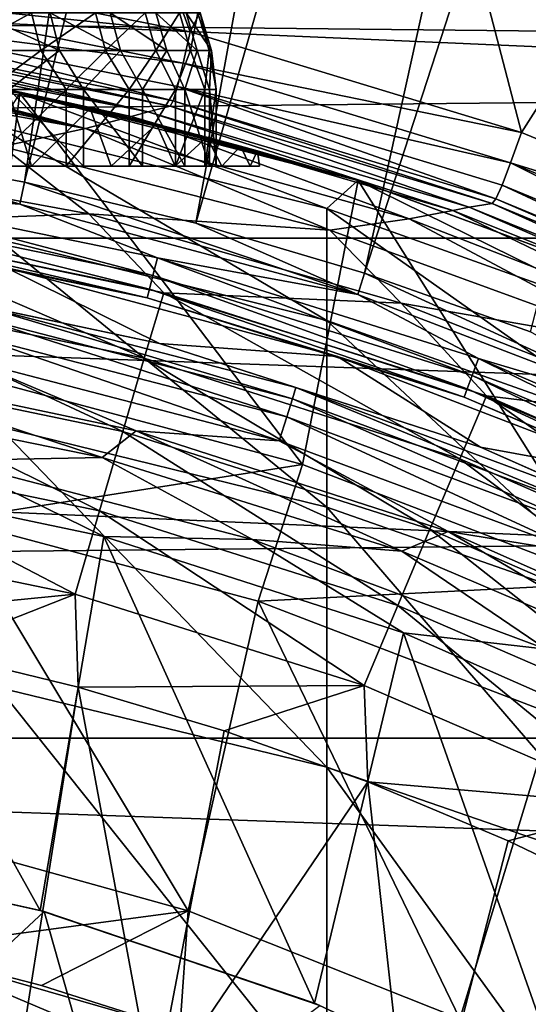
# Model space of a CAD drawing. Header units: metres. Extents: x -22 to 72, y -222 to 22.
# Tile 166 of 256: x 2.42 to 4.18, y 8.58 to 12.01. Entities that reach past the tile are written whole.
import ezdxf

# ---------------------------------------------------------------- set-up
doc = ezdxf.new("R2010")
doc.units = ezdxf.units.M
doc.layers.add('solid_509499_SW0002', color=7, linetype='CONTINUOUS')

msp = doc.modelspace()

# ---------------------------------------------------------------- linework, layer by layer
at = {"layer": 'solid_509499_SW0002'}
for points in [[(1.222978, 11.63586, 120.188515), (2.914736, 21.517445, 120.013718), (1.946424, 21.626549, 120.013718)], [(1.222978, 11.63586, 120.188515), (1.830276, 11.555908, 120.188515), (2.914736, 21.517445, 120.013718)], [(1.830276, 11.555908, 120.188515), (3.877178, 21.365009, 120.013718), (2.914736, 21.517445, 120.013718)], [(1.830276, 11.555908, 120.188515), (2.432557, 11.444283, 120.188515), (3.877178, 21.365009, 120.013718)], [(2.432557, 11.444283, 120.188515), (4.831811, 21.169548, 120.013718), (3.877178, 21.365009, 120.013718)], [(2.432557, 11.444283, 120.188515), (3.028171, 11.301288, 120.188515), (4.831811, 21.169548, 120.013718)], [(3.028171, 11.301288, 120.188515), (5.776714, 20.931454, 120.013718), (4.831811, 21.169548, 120.013718)], [(3.028171, 11.301288, 120.188515), (3.615485, 11.127317, 120.188515), (5.776714, 20.931454, 120.013718)], [(3.615485, 11.127317, 120.188515), (6.709983, 20.651205, 120.013718), (5.776714, 20.931454, 120.013718)], [(3.615485, 11.127317, 120.188515), (4.192889, 10.922849, 120.188515), (6.709983, 20.651205, 120.013718)], [(3.008151, 11.968001, 108.125244), (1.827075, 12.204254, 108.125244), (2.390967, 13.647808, 110.75)], [(3.008151, 11.968001, 108.125244), (2.390967, 13.647808, 110.75), (3.709501, 13.349869, 110.75)], [(3.008151, 11.968001, 108.125244), (3.709501, 13.349869, 110.75), (4.160569, 11.617732, 108.125244)], [(4.160569, 11.617732, 108.125244), (3.709501, 13.349869, 110.75), (4.992727, 12.924862, 110.75)], [(-16.394487, 12.187861, 0.034086), (16.301477, 11.844168, 0.034086), (15.154917, 13.27972, 0.034086)], [(4.160569, 11.617732, 108.125244), (4.992727, 12.924862, 110.75), (5.273351, 11.156782, 108.125244)], [(-19.485569, 11.250006), (-18.430916, 12.905476), (19.485569, 11.250006)], [(-18.430916, 12.905476), (18.430916, 12.905476), (19.485569, 11.250006)], [(3.008151, 11.968001, 108.125244), (1.816749, 12.092242, 107.898781), (1.827075, 12.204254, 108.125244)], [(-16.394487, 12.187861, 0.034086), (-16.537945, 11.511685, 0.034086), (16.301477, 11.844168, 0.034086)], [(1.807291, 12.00979, 107.659592), (1.816749, 12.092242, 107.898781), (2.984035, 11.85828, 107.898819)], [(3.008151, 11.968001, 108.125244), (2.984035, 11.85828, 107.898819), (1.816749, 12.092242, 107.898781)], [(2.21708, 11.902796, 124.796112), (2.188664, 12.033885, 124.823639), (2.456967, 12.033885, 125.141411)], [(2.488867, 11.902796, 125.118004), (2.21708, 11.902796, 124.796112), (2.456967, 12.033885, 125.141411)], [(2.553798, 11.902796, 128.677505), (2.521066, 12.033885, 128.655289), (2.264531, 12.033885, 128.982635)], [(2.293932, 11.902796, 129.009109), (2.553798, 11.902796, 128.677505), (2.264531, 12.033885, 128.982635)], [(2.488867, 11.902796, 125.118004), (2.456967, 12.033885, 125.141411), (2.679502, 12.033885, 125.492752)], [(2.714291, 11.902796, 125.473915), (2.488867, 11.902796, 125.118004), (2.679502, 12.033885, 125.492752)], [(2.766092, 11.902796, 128.313614), (2.730639, 12.033885, 128.296066), (2.521066, 12.033885, 128.655289)], [(2.553798, 11.902796, 128.677505), (2.766092, 11.902796, 128.313614), (2.521066, 12.033885, 128.655289)], [(2.714291, 11.902796, 125.473915), (2.679502, 12.033885, 125.492752), (2.852123, 12.033885, 125.871124)], [(2.889153, 11.902796, 125.857201), (2.714291, 11.902796, 125.473915), (2.852123, 12.033885, 125.871124)], [(2.926859, 11.902796, 127.92421), (2.889345, 12.033885, 127.911644), (2.730639, 12.033885, 128.296066)], [(2.766092, 11.902796, 128.313614), (2.926859, 11.902796, 127.92421), (2.730639, 12.033885, 128.296066)], [(2.889153, 11.902796, 125.857201), (2.852123, 12.033885, 125.871124), (2.971614, 12.033885, 126.269478)], [(3.010196, 11.902796, 126.260727), (2.889153, 11.902796, 125.857201), (2.971614, 12.033885, 126.269478)], [(3.033104, 11.902796, 127.516541), (2.994228, 12.033885, 127.509193), (2.889345, 12.033885, 127.911644)], [(2.926859, 11.902796, 127.92421), (3.033104, 11.902796, 127.516541), (2.889345, 12.033885, 127.911644)], [(3.010196, 11.902796, 126.260727), (2.971614, 12.033885, 126.269478), (3.035749, 12.033885, 126.680397)], [(3.082848, 11.902796, 127.098198), (3.043334, 12.033885, 127.096214), (2.994228, 12.033885, 127.509193)], [(3.033104, 11.902796, 127.516541), (3.082848, 11.902796, 127.098198), (2.994228, 12.033885, 127.509193)], [(3.075164, 11.902796, 126.676979), (3.010196, 11.902796, 126.260727), (3.035749, 12.033885, 126.680397)], [(3.075164, 11.902796, 126.676979), (3.035749, 12.033885, 126.680397), (3.043334, 12.033885, 127.096214)], [(3.082848, 11.902796, 127.098198), (3.075164, 11.902796, 126.676979), (3.043334, 12.033885, 127.096214)], [(2.949338, 11.727775, 107.411789), (1.798886, 11.958393, 107.411751), (1.807291, 12.00979, 107.659592)], [(2.964306, 11.777717, 107.659645), (1.807291, 12.00979, 107.659592), (2.984035, 11.85828, 107.898819)], [(2.949338, 11.727775, 107.411789), (1.807291, 12.00979, 107.659592), (2.964306, 11.777717, 107.659645)], [(3.008151, 11.968001, 108.125244), (4.160569, 11.617732, 108.125244), (2.984035, 11.85828, 107.898819)], [(2.287074, 10.759614, 120.443748), (1.214074, 11.938426, 120.443748), (2.415629, 11.75435, 120.443748)], [(2.376731, 11.762277, 124.727074), (2.415629, 11.75435, 120.443748), (1.214074, 11.938426, 120.443748)], [(2.861886, 11.689054, 104.965096), (1.754775, 11.925028, 106.061821), (1.791715, 11.93892, 107.160149)], [(1.798886, 11.958393, 107.411751), (2.939439, 11.709302, 107.160149), (1.791715, 11.93892, 107.160149)], [(2.939439, 11.709302, 107.160149), (2.861886, 11.689054, 104.965096), (1.791715, 11.93892, 107.160149)], [(2.949338, 11.727775, 107.411789), (2.939439, 11.709302, 107.160149), (1.798886, 11.958393, 107.411751)], [(2.803616, 11.673293, 104.658592), (1.659802, 11.889974, 104.658684), (1.69864, 11.904048, 104.800499)], [(2.803616, 11.673293, 104.658592), (1.69864, 11.904048, 104.800499), (1.717892, 11.911056, 104.965096)], [(2.861886, 11.689054, 104.965096), (1.717892, 11.911056, 104.965096), (1.754775, 11.925028, 106.061821)], [(2.803616, 11.673293, 104.658592), (1.717892, 11.911056, 104.965096), (2.861886, 11.689054, 104.965096)], [(2.488867, 11.902796, 125.118004), (2.305408, 11.76706, 124.871292), (2.21708, 11.902796, 124.796112)], [(2.293932, 11.902796, 129.009109), (2.37946, 11.76706, 128.930756), (2.553798, 11.902796, 128.677505)], [(2.488867, 11.902796, 125.118004), (2.576885, 11.76706, 125.220482), (2.305408, 11.76706, 124.871292)], [(2.553798, 11.902796, 128.677505), (2.37946, 11.76706, 128.930756), (2.63802, 11.76706, 128.571899)], [(2.714291, 11.902796, 125.473915), (2.576885, 11.76706, 125.220482), (2.488867, 11.902796, 125.118004)], [(2.553798, 11.902796, 128.677505), (2.63802, 11.76706, 128.571899), (2.766092, 11.902796, 128.313614)], [(2.714291, 11.902796, 125.473915), (2.795903, 11.76706, 125.604752), (2.576885, 11.76706, 125.220482)], [(2.766092, 11.902796, 128.313614), (2.63802, 11.76706, 128.571899), (2.842878, 11.76706, 128.179886)], [(2.889153, 11.902796, 125.857201), (2.795903, 11.76706, 125.604752), (2.714291, 11.902796, 125.473915)], [(2.766092, 11.902796, 128.313614), (2.842878, 11.76706, 128.179886), (2.926859, 11.902796, 127.92421)], [(2.889153, 11.902796, 125.857201), (2.958004, 11.76706, 126.016273), (2.795903, 11.76706, 125.604752)], [(2.926859, 11.902796, 127.92421), (2.842878, 11.76706, 128.179886), (2.989862, 11.76706, 127.762726)], [(3.010196, 11.902796, 126.260727), (2.958004, 11.76706, 126.016273), (2.889153, 11.902796, 125.857201)], [(2.926859, 11.902796, 127.92421), (2.989862, 11.76706, 127.762726), (3.033104, 11.902796, 127.516541)], [(3.010196, 11.902796, 126.260727), (3.05989, 11.76706, 126.446686), (2.958004, 11.76706, 126.016273)], [(3.033104, 11.902796, 127.516541), (2.989862, 11.76706, 127.762726), (3.075983, 11.76706, 127.328888)], [(3.075164, 11.902796, 126.676979), (3.05989, 11.76706, 126.446686), (3.010196, 11.902796, 126.260727)], [(3.033104, 11.902796, 127.516541), (3.075983, 11.76706, 127.328888), (3.082848, 11.902796, 127.098198)], [(3.075164, 11.902796, 126.676979), (3.099484, 11.76706, 126.887215), (3.05989, 11.76706, 126.446686)], [(3.082848, 11.902796, 127.098198), (3.099484, 11.76706, 126.887215), (3.075164, 11.902796, 126.676979)], [(3.082848, 11.902796, 127.098198), (3.075983, 11.76706, 127.328888), (3.099484, 11.76706, 126.887215)], [(2.644865, 11.631693, 104.357529), (1.57317, 11.859646, 104.471558), (1.616184, 11.874527, 104.552979)], [(2.644865, 11.631693, 104.357529), (1.616184, 11.874527, 104.552979), (1.651243, 11.886909, 104.635178)], [(2.644865, 11.631693, 104.357529), (1.651243, 11.886909, 104.635178), (1.659802, 11.889974, 104.658684)], [(2.644865, 11.631693, 104.357529), (1.659802, 11.889974, 104.658684), (2.803616, 11.673293, 104.658592)], [(16.301477, 11.844168, 0.034086), (-16.537945, 11.511685, 0.034086), (17.312515, 10.310154, 0.034086)], [(2.644865, 11.631693, 104.357529), (1.497092, 11.834168, 104.357185), (1.57317, 11.859646, 104.471558)], [(2.354358, 11.569129, 104.071968), (1.497092, 11.834168, 104.357185), (2.644865, 11.631693, 104.357529)], [(2.964306, 11.777717, 107.659645), (2.984035, 11.85828, 107.898819), (4.123041, 11.511915, 107.898849)], [(4.160569, 11.617732, 108.125244), (4.123041, 11.511915, 107.898849), (2.984035, 11.85828, 107.898819)], [(2.456213, 11.5, 129.072021), (2.128266, 11.5, 129.399963), (2.376731, 11.762277, 129.160431)], [(2.128266, 11.5, 124.487541), (2.456213, 11.5, 124.815483), (2.376731, 11.762277, 124.727074)], [(2.305408, 11.76706, 124.871292), (2.576885, 11.76706, 125.220482), (2.305413, 11.5, 124.8713)], [(2.576885, 11.76706, 125.220482), (2.576883, 11.5, 125.220474), (2.305413, 11.5, 124.8713)], [(2.376731, 11.762277, 124.727074), (2.660126, 11.701441, 125.076607), (2.415629, 11.75435, 120.443748)], [(2.660126, 11.701441, 128.810898), (2.376731, 11.762277, 129.160431), (2.415582, 11.754359, 237.443756)], [(2.456213, 11.5, 129.072021), (2.376731, 11.762277, 129.160431), (2.660126, 11.701441, 128.810898)], [(2.456213, 11.5, 124.815483), (2.660126, 11.701441, 125.076607), (2.376731, 11.762277, 124.727074)], [(2.37946, 11.76706, 128.930756), (2.379464, 11.5, 128.93074), (2.638018, 11.5, 128.571899)], [(2.63802, 11.76706, 128.571899), (2.37946, 11.76706, 128.930756), (2.638018, 11.5, 128.571899)], [(2.795903, 11.76706, 125.604752), (2.7959, 11.5, 125.604744), (2.576883, 11.5, 125.220474)], [(2.576885, 11.76706, 125.220482), (2.795903, 11.76706, 125.604752), (2.576883, 11.5, 125.220474)], [(2.63802, 11.76706, 128.571899), (2.638018, 11.5, 128.571899), (2.842875, 11.5, 128.179901)], [(2.842878, 11.76706, 128.179886), (2.63802, 11.76706, 128.571899), (2.842875, 11.5, 128.179901)], [(2.958004, 11.76706, 126.016273), (2.958006, 11.5, 126.016281), (2.7959, 11.5, 125.604744)], [(2.795903, 11.76706, 125.604752), (2.958004, 11.76706, 126.016273), (2.7959, 11.5, 125.604744)], [(2.842878, 11.76706, 128.179886), (2.842875, 11.5, 128.179901), (2.989864, 11.5, 127.762718)], [(2.989862, 11.76706, 127.762726), (2.842878, 11.76706, 128.179886), (2.989864, 11.5, 127.762718)], [(4.072028, 11.386748, 107.411835), (2.949338, 11.727775, 107.411789), (2.964306, 11.777717, 107.659645)], [(2.958004, 11.76706, 126.016273), (3.05989, 11.76706, 126.446686), (2.958006, 11.5, 126.016281)], [(3.05989, 11.76706, 126.446686), (3.059888, 11.5, 126.446678), (2.958006, 11.5, 126.016281)], [(4.093339, 11.434451, 107.659698), (2.964306, 11.777717, 107.659645), (4.123041, 11.511915, 107.898849)], [(4.072028, 11.386748, 107.411835), (2.964306, 11.777717, 107.659645), (4.093339, 11.434451, 107.659698)], [(2.989862, 11.76706, 127.762726), (2.989864, 11.5, 127.762718), (3.075981, 11.5, 127.328896)], [(3.075983, 11.76706, 127.328888), (2.989862, 11.76706, 127.762726), (3.075981, 11.5, 127.328896)], [(3.099484, 11.76706, 126.887215), (3.099484, 11.5, 126.887215), (3.059888, 11.5, 126.446678)], [(3.05989, 11.76706, 126.446686), (3.099484, 11.76706, 126.887215), (3.059888, 11.5, 126.446678)], [(3.075983, 11.76706, 127.328888), (3.075981, 11.5, 127.328896), (3.099484, 11.5, 126.887215)], [(3.099484, 11.76706, 126.887215), (3.075983, 11.76706, 127.328888), (3.099484, 11.5, 126.887215)], [(3.399236, 10.461605, 120.443748), (2.287074, 10.759614, 120.443748), (2.415629, 11.75435, 120.443748)], [(2.341084, 11.638636, 241.461258), (3.483416, 11.353102, 241.442642), (2.415582, 11.754359, 237.443756)], [(2.660126, 11.701441, 128.810898), (2.415582, 11.754359, 237.443756), (3.592357, 11.449671, 237.443756)], [(3.483416, 11.353102, 241.442642), (3.592357, 11.449671, 237.443756), (2.415582, 11.754359, 237.443756)], [(3.399236, 10.461605, 120.443748), (2.415629, 11.75435, 120.443748), (3.59238, 11.449662, 120.443748)], [(3.242665, 11.553576, 126.725525), (3.59238, 11.449662, 120.443748), (2.415629, 11.75435, 120.443748)], [(3.183982, 11.569886, 126.292023), (3.242665, 11.553576, 126.725525), (2.415629, 11.75435, 120.443748)], [(3.06669, 11.601526, 125.867683), (3.183982, 11.569886, 126.292023), (2.415629, 11.75435, 120.443748)], [(2.891421, 11.646445, 125.459778), (3.06669, 11.601526, 125.867683), (2.415629, 11.75435, 120.443748)], [(2.660126, 11.701441, 125.076607), (2.891421, 11.646445, 125.459778), (2.415629, 11.75435, 120.443748)], [(2.949338, 11.727775, 107.411789), (4.059532, 11.369619, 107.160149), (2.939439, 11.709302, 107.160149)], [(4.072028, 11.386748, 107.411835), (4.059532, 11.369619, 107.160149), (2.949338, 11.727775, 107.411789)], [(2.734101, 11.5, 128.70079), (2.456213, 11.5, 129.072021), (2.660126, 11.701441, 128.810898)], [(2.456213, 11.5, 124.815483), (2.734101, 11.5, 125.186714), (2.660126, 11.701441, 125.076607)], [(2.891421, 11.646445, 128.427719), (2.660126, 11.701441, 128.810898), (3.592357, 11.449671, 237.443756)], [(2.734101, 11.5, 128.70079), (2.660126, 11.701441, 128.810898), (2.891421, 11.646445, 128.427719)], [(2.734101, 11.5, 125.186714), (2.891421, 11.646445, 125.459778), (2.660126, 11.701441, 125.076607)], [(3.922692, 11.346299, 104.658592), (2.803616, 11.673293, 104.658592), (2.861886, 11.689054, 104.965096)], [(2.939439, 11.709302, 107.160149), (3.978996, 11.357464, 104.965096), (2.861886, 11.689054, 104.965096)], [(3.922692, 11.346299, 104.658592), (2.861886, 11.689054, 104.965096), (3.978996, 11.357464, 104.965096)], [(2.939439, 11.709302, 107.160149), (4.059532, 11.369619, 107.160149), (3.978996, 11.357464, 104.965096)], [(3.770623, 11.316978, 104.357529), (2.644865, 11.631693, 104.357529), (2.803616, 11.673293, 104.658592)], [(3.770623, 11.316978, 104.357529), (2.803616, 11.673293, 104.658592), (3.922692, 11.346299, 104.658592)], [(1.214845, 11.558475, 120.179649), (2.416379, 11.368171, 120.179649), (1.222978, 11.63586, 120.188515)], [(2.416379, 11.368171, 120.179649), (1.830276, 11.555908, 120.188515), (1.222978, 11.63586, 120.188515)], [(3.483416, 10.962586, 245.428574), (3.483416, 11.353102, 241.442642), (2.341084, 11.638636, 241.461258)], [(2.341084, 11.246303, 245.465729), (3.483416, 10.962586, 245.428574), (2.341084, 11.638636, 241.461258)], [(3.494901, 11.277119, 104.071968), (2.354358, 11.569129, 104.071968), (2.644865, 11.631693, 104.357529)], [(3.494901, 11.277119, 104.071968), (2.644865, 11.631693, 104.357529), (3.770623, 11.316978, 104.357529)], [(2.956307, 11.5, 128.293839), (2.734101, 11.5, 128.70079), (2.891421, 11.646445, 128.427719)], [(2.734101, 11.5, 125.186714), (2.956307, 11.5, 125.593658), (2.891421, 11.646445, 125.459778)], [(3.066689, 11.601526, 128.019821), (2.891421, 11.646445, 128.427719), (3.592357, 11.449671, 237.443756)], [(2.956307, 11.5, 128.293839), (2.891421, 11.646445, 128.427719), (3.066689, 11.601526, 128.019821)], [(2.956307, 11.5, 125.593658), (3.06669, 11.601526, 125.867683), (2.891421, 11.646445, 125.459778)], [(3.118343, 11.5, 127.859413), (2.956307, 11.5, 128.293839), (3.066689, 11.601526, 128.019821)], [(2.956307, 11.5, 125.593658), (3.118343, 11.5, 126.028091), (3.06669, 11.601526, 125.867683)], [(3.18398, 11.569886, 127.59549), (3.066689, 11.601526, 128.019821), (3.592357, 11.449671, 237.443756)], [(3.118343, 11.5, 127.859413), (3.066689, 11.601526, 128.019821), (3.18398, 11.569886, 127.59549)], [(3.118343, 11.5, 126.028091), (3.183982, 11.569886, 126.292023), (3.06669, 11.601526, 125.867683)], [(4.160569, 11.617732, 108.125244), (5.273351, 11.156782, 108.125244), (4.123041, 11.511915, 107.898849)], [(1.748871, 11.416025, 120.150909), (2.416379, 11.368171, 120.179649), (1.214845, 11.558475, 120.179649)], [(2.354358, 11.569129, 104.071968), (2.655621, 11.334215, 103.8088), (1.544276, 11.538282, 103.8088)], [(2.416379, 11.368171, 120.179649), (2.432557, 11.444283, 120.188515), (1.830276, 11.555908, 120.188515)], [(3.494901, 11.277119, 104.071968), (2.655621, 11.334215, 103.8088), (2.354358, 11.569129, 104.071968)], [(3.216911, 11.5, 127.406334), (3.118343, 11.5, 127.859413), (3.18398, 11.569886, 127.59549)], [(3.118343, 11.5, 126.028091), (3.216911, 11.5, 126.481171), (3.183982, 11.569886, 126.292023)], [(3.242664, 11.553576, 127.161995), (3.18398, 11.569886, 127.59549), (3.592357, 11.449671, 237.443756)], [(3.216911, 11.5, 127.406334), (3.18398, 11.569886, 127.59549), (3.242664, 11.553576, 127.161995)], [(3.216911, 11.5, 126.481171), (3.242665, 11.553576, 126.725525), (3.183982, 11.569886, 126.292023)], [(3.25, 11.5, 126.943748), (3.216911, 11.5, 127.406334), (3.242664, 11.553576, 127.161995)], [(3.216911, 11.5, 126.481171), (3.25, 11.5, 126.943748), (3.242665, 11.553576, 126.725525)], [(3.242665, 11.553576, 126.725525), (3.242664, 11.553576, 127.161995), (3.592357, 11.449671, 237.443756)], [(3.25, 11.5, 126.943748), (3.242664, 11.553576, 127.161995), (3.242665, 11.553576, 126.725525)], [(3.242665, 11.553576, 126.725525), (3.592357, 11.449671, 237.443756), (3.59238, 11.449662, 120.443748)], [(1.544276, 11.538282, 103.8088), (2.655621, 11.334215, 103.8088), (1.762362, 11.300714, 103.574371)], [(17.312515, 10.310154, 0.034086), (-16.537945, 11.511685, 0.034086), (-17.517717, 9.957514, 0.034086)], [(2.379464, 11.5, 128.93074), (2.128266, 11.5, 129.399963), (2.456213, 11.5, 129.072021)], [(2.305413, 11.5, 124.8713), (2.456213, 11.5, 124.815483), (2.128266, 11.5, 124.487541)], [(2.305413, 11.5, 124.8713), (2.576883, 11.5, 125.220474), (2.456213, 11.5, 124.815483)], [(2.638018, 11.5, 128.571899), (2.379464, 11.5, 128.93074), (2.456213, 11.5, 129.072021)], [(2.638018, 11.5, 128.571899), (2.456213, 11.5, 129.072021), (2.734101, 11.5, 128.70079)], [(2.576883, 11.5, 125.220474), (2.734101, 11.5, 125.186714), (2.456213, 11.5, 124.815483)], [(2.576883, 11.5, 125.220474), (2.7959, 11.5, 125.604744), (2.734101, 11.5, 125.186714)], [(2.842875, 11.5, 128.179901), (2.638018, 11.5, 128.571899), (2.734101, 11.5, 128.70079)], [(2.842875, 11.5, 128.179901), (2.734101, 11.5, 128.70079), (2.956307, 11.5, 128.293839)], [(2.7959, 11.5, 125.604744), (2.956307, 11.5, 125.593658), (2.734101, 11.5, 125.186714)], [(2.7959, 11.5, 125.604744), (2.958006, 11.5, 126.016281), (2.956307, 11.5, 125.593658)], [(2.989864, 11.5, 127.762718), (2.842875, 11.5, 128.179901), (2.956307, 11.5, 128.293839)], [(2.989864, 11.5, 127.762718), (2.956307, 11.5, 128.293839), (3.118343, 11.5, 127.859413)], [(3.059888, 11.5, 126.446678), (3.118343, 11.5, 126.028091), (2.956307, 11.5, 125.593658)], [(2.958006, 11.5, 126.016281), (3.059888, 11.5, 126.446678), (2.956307, 11.5, 125.593658)], [(3.075981, 11.5, 127.328896), (2.989864, 11.5, 127.762718), (3.118343, 11.5, 127.859413)], [(3.059888, 11.5, 126.446678), (3.099484, 11.5, 126.887215), (3.118343, 11.5, 126.028091)], [(3.099484, 11.5, 126.887215), (3.075981, 11.5, 127.328896), (3.118343, 11.5, 127.859413)], [(3.099484, 11.5, 126.887215), (3.118343, 11.5, 127.859413), (3.118343, 11.5, 126.028091)], [(3.118343, 11.5, 126.028091), (3.118343, 11.5, 127.859413), (3.216911, 11.5, 127.406334)], [(3.118343, 11.5, 126.028091), (3.216911, 11.5, 127.406334), (3.216911, 11.5, 126.481171)], [(3.216911, 11.5, 126.481171), (3.216911, 11.5, 127.406334), (3.25, 11.5, 126.943748)], [(5.18373, 10.983232, 107.659752), (4.093339, 11.434451, 107.659698), (4.123041, 11.511915, 107.898849)], [(5.273351, 11.156782, 108.125244), (5.222968, 11.05643, 107.898888), (4.123041, 11.511915, 107.898849)], [(5.18373, 10.983232, 107.659752), (4.123041, 11.511915, 107.898849), (5.222968, 11.05643, 107.898888)], [(4.474093, 10.049003, 120.443748), (3.399236, 10.461605, 120.443748), (3.59238, 11.449662, 120.443748)], [(3.483416, 11.353102, 241.442642), (4.592201, 10.957212, 241.41684), (3.592357, 11.449671, 237.443756)], [(3.592357, 11.449671, 237.443756), (4.73227, 11.027493, 237.443756), (3.59238, 11.449662, 120.443748)], [(4.592201, 10.957212, 241.41684), (4.73227, 11.027493, 237.443756), (3.592357, 11.449671, 237.443756)], [(4.474093, 10.049003, 120.443748), (3.59238, 11.449662, 120.443748), (4.732205, 11.02752, 120.443748)], [(4.73227, 11.027493, 237.443756), (4.732205, 11.02752, 120.443748), (3.59238, 11.449662, 120.443748)], [(1.739331, 11.353753, 120.104256), (2.879047, 11.119535, 120.104256), (1.748871, 11.416025, 120.150909)], [(1.748871, 11.416025, 120.150909), (2.894838, 11.180523, 120.150909), (2.416379, 11.368171, 120.179649)], [(2.879047, 11.119535, 120.104256), (2.894838, 11.180523, 120.150909), (1.748871, 11.416025, 120.150909)], [(2.416379, 11.368171, 120.179649), (3.591439, 11.053314, 120.179649), (2.432557, 11.444283, 120.188515)], [(3.591439, 11.053314, 120.179649), (3.028171, 11.301288, 120.188515), (2.432557, 11.444283, 120.188515)], [(5.156384, 10.938523, 107.411873), (4.072028, 11.386748, 107.411835), (4.093339, 11.434451, 107.659698)], [(5.156384, 10.938523, 107.411873), (4.093339, 11.434451, 107.659698), (5.18373, 10.983232, 107.659752)], [(4.072028, 11.386748, 107.411835), (5.141467, 10.923066, 107.160149), (4.059532, 11.369619, 107.160149)], [(5.156384, 10.938523, 107.411873), (5.141467, 10.923066, 107.160149), (4.072028, 11.386748, 107.411835)], [(1.731947, 11.305554, 120.04287), (2.866825, 11.07233, 120.04287), (1.739331, 11.353753, 120.104256)], [(2.866825, 11.07233, 120.04287), (2.879047, 11.119535, 120.104256), (1.739331, 11.353753, 120.104256)], [(2.894838, 11.180523, 120.150909), (3.591439, 11.053314, 120.179649), (2.416379, 11.368171, 120.179649)], [(4.592201, 10.569217, 245.377045), (4.592201, 10.957212, 241.41684), (3.483416, 11.353102, 241.442642)], [(3.483416, 10.962586, 245.428574), (4.592201, 10.569217, 245.377045), (3.483416, 11.353102, 241.442642)], [(4.860174, 10.89359, 104.357529), (3.770623, 11.316978, 104.357529), (3.922692, 11.346299, 104.658592)], [(5.004772, 10.912299, 104.658592), (3.922692, 11.346299, 104.658592), (3.978996, 11.357464, 104.965096)], [(4.860174, 10.89359, 104.357529), (3.922692, 11.346299, 104.658592), (5.004772, 10.912299, 104.658592)], [(4.059532, 11.369619, 107.160149), (5.05882, 10.919374, 104.965096), (3.978996, 11.357464, 104.965096)], [(5.004772, 10.912299, 104.658592), (3.978996, 11.357464, 104.965096), (5.05882, 10.919374, 104.965096)], [(4.059532, 11.369619, 107.160149), (5.141467, 10.923066, 107.160149), (5.05882, 10.919374, 104.965096)], [(2.655621, 11.334215, 103.8088), (2.916458, 11.059219, 103.574371), (1.762362, 11.300714, 103.574371)], [(2.655621, 11.334215, 103.8088), (3.741946, 11.023365, 103.8088), (2.916458, 11.059219, 103.574371)], [(3.494901, 11.277119, 104.071968), (3.741946, 11.023365, 103.8088), (2.655621, 11.334215, 103.8088)], [(4.600689, 10.872967, 104.071968), (3.494901, 11.277119, 104.071968), (3.770623, 11.316978, 104.357529)], [(4.600689, 10.872967, 104.071968), (3.770623, 11.316978, 104.357529), (4.860174, 10.89359, 104.357529)], [(1.721517, 11.066509, 103.374344), (1.762362, 11.300714, 103.574371), (2.84896, 10.83119, 103.374344)], [(1.727224, 11.27472, 119.970947), (2.859006, 11.042133, 119.970947), (1.731947, 11.305554, 120.04287)], [(2.859006, 11.042133, 119.970947), (2.866825, 11.07233, 120.04287), (1.731947, 11.305554, 120.04287)], [(2.84896, 10.83119, 103.374344), (1.762362, 11.300714, 103.574371), (2.916458, 11.059219, 103.574371)], [(3.591439, 11.053314, 120.179649), (3.615485, 11.127317, 120.188515), (3.028171, 11.301288, 120.188515)], [(-20.391922, 9.508916), (-19.485569, 11.250006), (20.391922, 9.508916)], [(-19.485569, 11.250006), (19.485569, 11.250006), (20.391922, 9.508916)], [(1.727224, 11.27472, 119.970947), (2.369105, 11.145761, 119.893799), (2.859006, 11.042133, 119.970947)], [(3.483416, 10.313396, 249.380615), (3.483416, 10.962586, 245.428574), (2.341084, 11.246303, 245.465729)], [(2.341084, 10.59409, 249.436157), (3.483416, 10.313396, 249.380615), (2.341084, 11.246303, 245.465729)], [(4.600689, 10.872967, 104.071968), (3.741946, 11.023365, 103.8088), (3.494901, 11.277119, 104.071968)], [(2.879047, 11.119535, 120.104256), (3.98922, 10.771216, 120.104256), (2.894838, 11.180523, 120.150909)], [(2.894838, 11.180523, 120.150909), (4.0111, 10.830294, 120.150909), (3.591439, 11.053314, 120.179649)], [(3.98922, 10.771216, 120.104256), (4.0111, 10.830294, 120.150909), (2.894838, 11.180523, 120.150909)], [(1.753949, 11.126239, 112.381531), (2.902085, 10.883355, 112.381531), (2.369105, 11.145761, 119.893799)], [(2.902085, 10.883355, 112.381531), (3.521176, 10.837065, 119.893799), (2.369105, 11.145761, 119.893799)], [(2.859006, 11.042133, 119.970947), (2.369105, 11.145761, 119.893799), (3.521176, 10.837065, 119.893799)], [(2.270587, 11.01657, 112.246719), (2.902085, 10.883355, 112.381531), (1.753949, 11.126239, 112.381531)], [(2.866825, 11.07233, 120.04287), (3.972286, 10.725491, 120.04287), (2.879047, 11.119535, 120.104256)], [(3.972286, 10.725491, 120.04287), (3.98922, 10.771216, 120.104256), (2.879047, 11.119535, 120.104256)], [(3.591439, 11.053314, 120.179649), (4.727151, 10.617355, 120.179649), (3.615485, 11.127317, 120.188515)], [(4.727151, 10.617355, 120.179649), (4.192889, 10.922849, 120.188515), (3.615485, 11.127317, 120.188515)], [(2.859006, 11.042133, 119.970947), (3.961452, 10.696239, 119.970947), (2.866825, 11.07233, 120.04287)], [(3.961452, 10.696239, 119.970947), (3.972286, 10.725491, 120.04287), (2.866825, 11.07233, 120.04287)], [(1.721517, 11.066509, 103.374344), (2.773854, 10.57609, 103.213539), (1.676067, 10.804571, 103.213539)], [(1.721517, 11.066509, 103.374344), (2.84896, 10.83119, 103.374344), (2.773854, 10.57609, 103.213539)], [(2.84896, 10.83119, 103.374344), (2.916458, 11.059219, 103.574371), (3.946274, 10.481324, 103.374344)], [(2.859006, 11.042133, 119.970947), (3.521176, 10.837065, 119.893799), (3.961452, 10.696239, 119.970947)], [(3.741946, 11.023365, 103.8088), (4.039558, 10.700189, 103.574371), (2.916458, 11.059219, 103.574371)], [(3.946274, 10.481324, 103.374344), (2.916458, 11.059219, 103.574371), (4.039558, 10.700189, 103.574371)], [(4.0111, 10.830294, 120.150909), (4.727151, 10.617355, 120.179649), (3.591439, 11.053314, 120.179649)], [(2.270587, 11.01657, 112.246719), (2.262253, 10.976136, 112.117302), (3.364167, 10.689982, 112.117302)], [(3.37656, 10.729362, 112.246719), (2.902085, 10.883355, 112.381531), (2.270587, 11.01657, 112.246719)], [(3.37656, 10.729362, 112.246719), (2.270587, 11.01657, 112.246719), (3.364167, 10.689982, 112.117302)], [(3.741946, 11.023365, 103.8088), (4.793018, 10.608663, 103.8088), (4.039558, 10.700189, 103.574371)], [(4.600689, 10.872967, 104.071968), (4.793018, 10.608663, 103.8088), (3.741946, 11.023365, 103.8088)], [(2.262253, 10.976136, 112.117302), (2.249031, 10.911983, 111.998299), (3.344504, 10.627502, 111.998299)], [(3.364167, 10.689982, 112.117302), (2.262253, 10.976136, 112.117302), (3.344504, 10.627502, 111.998299)], [(4.592201, 9.924214, 249.303589), (4.592201, 10.569217, 245.377045), (3.483416, 10.962586, 245.428574)], [(3.483416, 10.313396, 249.380615), (4.592201, 9.924214, 249.303589), (3.483416, 10.962586, 245.428574)], [(2.249031, 10.911983, 111.998299), (2.231418, 10.826526, 111.894188), (3.318312, 10.544273, 111.894188)], [(3.344504, 10.627502, 111.998299), (2.249031, 10.911983, 111.998299), (3.318312, 10.544273, 111.894188)], [(2.902085, 10.883355, 112.381531), (4.018718, 10.52233, 112.381531), (3.521176, 10.837065, 119.893799)], [(3.37656, 10.729362, 112.246719), (4.018718, 10.52233, 112.381531), (2.902085, 10.883355, 112.381531)], [(4.018718, 10.52233, 112.381531), (4.634668, 10.409636, 119.893799), (3.521176, 10.837065, 119.893799)], [(3.961452, 10.696239, 119.970947), (3.521176, 10.837065, 119.893799), (4.634668, 10.409636, 119.893799)], [(1.676067, 10.804571, 103.213539), (2.692982, 10.300067, 103.095833), (1.627133, 10.521215, 103.095833)], [(1.704561, 10.814865, 111.808891), (1.632487, 10.704402, 111.745613), (2.702356, 10.485538, 111.745613)], [(1.676067, 10.804571, 103.213539), (2.773854, 10.57609, 103.213539), (2.692982, 10.300067, 103.095833)], [(2.231418, 10.826526, 111.894188), (1.704561, 10.814865, 111.808891), (2.820375, 10.578862, 111.808891)], [(2.820375, 10.578862, 111.808891), (1.704561, 10.814865, 111.808891), (2.702356, 10.485538, 111.745613)], [(3.318312, 10.544273, 111.894188), (2.231418, 10.826526, 111.894188), (2.820375, 10.578862, 111.808891)], [(2.84896, 10.83119, 103.374344), (3.842467, 10.236376, 103.213539), (2.773854, 10.57609, 103.213539)], [(2.84896, 10.83119, 103.374344), (3.946274, 10.481324, 103.374344), (3.842467, 10.236376, 103.213539)], [(3.98922, 10.771216, 120.104256), (5.058459, 10.312369, 120.104256), (4.0111, 10.830294, 120.150909)], [(4.0111, 10.830294, 120.150909), (5.086203, 10.368931, 120.150909), (4.727151, 10.617355, 120.179649)], [(5.058459, 10.312369, 120.104256), (5.086203, 10.368931, 120.150909), (4.0111, 10.830294, 120.150909)], [(3.972286, 10.725491, 120.04287), (5.036985, 10.268592, 120.04287), (3.98922, 10.771216, 120.104256)], [(5.036985, 10.268592, 120.04287), (5.058459, 10.312369, 120.104256), (3.98922, 10.771216, 120.104256)], [(2.183111, 10.270541, 143.443756), (2.287069, 10.759615, 142.577728), (3.399145, 10.461636, 142.577728)], [(2.287069, 10.759615, 142.577728), (2.287074, 10.759614, 120.443748), (3.399236, 10.461605, 120.443748)], [(3.399145, 10.461636, 142.577728), (2.287069, 10.759615, 142.577728), (3.399236, 10.461605, 120.443748)], [(3.37656, 10.729362, 112.246719), (3.364167, 10.689982, 112.117302), (4.431364, 10.293511, 112.117302)], [(4.447688, 10.33143, 112.246719), (4.018718, 10.52233, 112.381531), (3.37656, 10.729362, 112.246719)], [(4.447688, 10.33143, 112.246719), (3.37656, 10.729362, 112.246719), (4.431364, 10.293511, 112.117302)], [(2.702356, 10.485538, 111.745613), (1.632487, 10.704402, 111.745613), (2.168775, 10.475867, 111.706749)], [(3.946274, 10.481324, 103.374344), (4.039558, 10.700189, 103.574371), (5.001854, 10.020614, 103.374344)], [(3.961452, 10.696239, 119.970947), (5.023247, 10.240586, 119.970947), (3.972286, 10.725491, 120.04287)], [(3.961452, 10.696239, 119.970947), (4.634668, 10.409636, 119.893799), (5.023247, 10.240586, 119.970947)], [(5.023247, 10.240586, 119.970947), (5.036985, 10.268592, 120.04287), (3.972286, 10.725491, 120.04287)], [(4.793018, 10.608663, 103.8088), (5.119726, 10.227437, 103.574371), (4.039558, 10.700189, 103.574371)], [(5.001854, 10.020614, 103.374344), (4.039558, 10.700189, 103.574371), (5.119726, 10.227437, 103.574371)], [(3.364167, 10.689982, 112.117302), (3.344504, 10.627502, 111.998299), (4.405463, 10.233348, 111.998299)], [(4.431364, 10.293511, 112.117302), (3.364167, 10.689982, 112.117302), (4.405463, 10.233348, 111.998299)], [(3.344504, 10.627502, 111.998299), (3.318312, 10.544273, 111.894188), (4.370962, 10.153206, 111.894188)], [(4.405463, 10.233348, 111.998299), (3.344504, 10.627502, 111.998299), (4.370962, 10.153206, 111.894188)], [(3.483416, 9.408282, 253.281998), (3.483416, 10.313396, 249.380615), (2.341084, 10.59409, 249.436157)], [(2.341084, 9.684765, 253.355713), (3.483416, 9.408282, 253.281998), (2.341084, 10.59409, 249.436157)], [(2.773854, 10.57609, 103.213539), (3.730678, 9.971237, 103.095833), (2.692982, 10.300067, 103.095833)], [(2.820375, 10.578862, 111.808891), (2.702356, 10.485538, 111.745613), (3.74474, 10.160028, 111.745613)], [(2.773854, 10.57609, 103.213539), (3.842467, 10.236376, 103.213539), (3.730678, 9.971237, 103.095833)], [(3.905584, 10.228062, 111.808891), (2.820375, 10.578862, 111.808891), (3.74474, 10.160028, 111.745613)], [(3.318312, 10.544273, 111.894188), (2.820375, 10.578862, 111.808891), (3.905584, 10.228062, 111.808891)], [(4.370962, 10.153206, 111.894188), (3.318312, 10.544273, 111.894188), (3.905584, 10.228062, 111.808891)], [(1.627133, 10.521215, 103.095833), (2.608313, 10.009774, 103.024078), (1.575905, 10.223277, 103.024078)], [(1.627133, 10.521215, 103.095833), (2.692982, 10.300067, 103.095833), (2.608313, 10.009774, 103.024078)], [(4.018718, 10.52233, 112.381531), (5.091726, 10.047082, 112.381531), (4.634668, 10.409636, 119.893799)], [(4.447688, 10.33143, 112.246719), (5.091726, 10.047082, 112.381531), (4.018718, 10.52233, 112.381531)], [(2.168775, 10.475867, 111.706749), (1.636295, 10.436246, 111.693748), (2.708243, 10.210686, 111.693748)], [(2.702356, 10.485538, 111.745613), (2.168775, 10.475867, 111.706749), (3.224915, 10.200358, 111.706749)], [(3.224915, 10.200358, 111.706749), (2.168775, 10.475867, 111.706749), (2.708243, 10.210686, 111.693748)], [(3.244641, 9.986106, 143.443756), (2.183111, 10.270541, 143.443756), (3.399145, 10.461636, 142.577728)], [(3.74474, 10.160028, 111.745613), (2.702356, 10.485538, 111.745613), (3.224915, 10.200358, 111.706749)], [(3.244641, 9.986106, 143.443756), (3.399145, 10.461636, 142.577728), (4.474037, 10.049029, 142.577728)], [(4.474037, 10.049029, 142.577728), (3.399145, 10.461636, 142.577728), (3.399236, 10.461605, 120.443748)], [(4.474037, 10.049029, 142.577728), (3.399236, 10.461605, 120.443748), (4.474093, 10.049003, 120.443748)], [(3.946274, 10.481324, 103.374344), (4.870667, 9.789001, 103.213539), (3.842467, 10.236376, 103.213539)], [(3.946274, 10.481324, 103.374344), (5.001854, 10.020614, 103.374344), (4.870667, 9.789001, 103.213539)], [(1.636295, 10.436246, 111.693748), (1.504678, 9.126795, 111.693748), (2.487211, 8.909333, 111.693748)], [(2.708243, 10.210686, 111.693748), (1.636295, 10.436246, 111.693748), (2.487211, 8.909333, 111.693748)], [(17.312515, 10.310154, 0.034086), (-17.517717, 9.957514, 0.034086), (18.179617, 8.690454, 0.034086)], [(2.692982, 10.300067, 103.095833), (3.613627, 9.692295, 103.024078), (2.608313, 10.009774, 103.024078)], [(2.692982, 10.300067, 103.095833), (3.730678, 9.971237, 103.095833), (3.613627, 9.692295, 103.024078)], [(4.592201, 9.024941, 253.17981), (4.592201, 9.924214, 249.303589), (3.483416, 10.313396, 249.380615)], [(3.483416, 9.408282, 253.281998), (4.592201, 9.024941, 253.17981), (3.483416, 10.313396, 249.380615)], [(3.001441, 8.907937, 158.443756), (2.020762, 9.180224, 158.443756), (2.1831, 10.270543, 158.443756)], [(2.1831, 10.270543, 158.443756), (2.183111, 10.270541, 143.443756), (3.244641, 9.986106, 143.443756)], [(3.244651, 9.986102, 158.443756), (2.1831, 10.270543, 158.443756), (3.244641, 9.986106, 143.443756)], [(3.001441, 8.907937, 158.443756), (2.1831, 10.270543, 158.443756), (3.244651, 9.986102, 158.443756)], [(1.575905, 10.223277, 103.024078), (2.608313, 10.009774, 103.024078), (1.583412, 9.908889, 103)], [(3.842467, 10.236376, 103.213539), (4.729371, 9.538164, 103.095833), (3.730678, 9.971237, 103.095833)], [(3.905584, 10.228062, 111.808891), (3.74474, 10.160028, 111.745613), (4.749038, 9.731181, 111.745613)], [(3.842467, 10.236376, 103.213539), (4.870667, 9.789001, 103.213539), (4.729371, 9.538164, 103.095833)], [(4.948411, 9.766272, 111.808891), (3.905584, 10.228062, 111.808891), (4.749038, 9.731181, 111.745613)], [(4.370962, 10.153206, 111.894188), (3.905584, 10.228062, 111.808891), (4.948411, 9.766272, 111.808891)], [(2.708243, 10.210686, 111.693748), (2.487211, 8.909333, 111.693748), (3.441373, 8.586, 111.693748)], [(3.75119, 9.875285, 111.693748), (2.708243, 10.210686, 111.693748), (3.441373, 8.586, 111.693748)], [(3.224915, 10.200358, 111.706749), (2.708243, 10.210686, 111.693748), (3.75119, 9.875285, 111.693748)], [(4.247485, 9.818669, 111.706749), (3.224915, 10.200358, 111.706749), (3.75119, 9.875285, 111.693748)], [(3.74474, 10.160028, 111.745613), (3.224915, 10.200358, 111.706749), (4.247485, 9.818669, 111.706749)], [(4.749038, 9.731181, 111.745613), (3.74474, 10.160028, 111.745613), (4.247485, 9.818669, 111.706749)], [(4.270667, 9.592257, 143.443756), (3.244641, 9.986106, 143.443756), (4.474037, 10.049029, 142.577728)], [(2.608313, 10.009774, 103.024078), (2.104353, 9.811471, 103), (1.583412, 9.908889, 103)], [(2.608313, 10.009774, 103.024078), (2.619434, 9.686684, 103), (2.104353, 9.811471, 103)], [(2.608313, 10.009774, 103.024078), (3.613627, 9.692295, 103.024078), (2.619434, 9.686684, 103)], [(3.946899, 8.531235, 158.443756), (3.001441, 8.907937, 158.443756), (3.244651, 9.986102, 158.443756)], [(3.244651, 9.986102, 158.443756), (3.244641, 9.986106, 143.443756), (4.270667, 9.592257, 143.443756)], [(4.270661, 9.592259, 158.443756), (3.244651, 9.986102, 158.443756), (4.270667, 9.592257, 143.443756)], [(3.946899, 8.531235, 158.443756), (3.244651, 9.986102, 158.443756), (4.270661, 9.592259, 158.443756)], [(18.179617, 8.690454, 0.034086), (-17.517717, 9.957514, 0.034086), (-18.351847, 8.320589, 0.034086)], [(3.730678, 9.971237, 103.095833), (4.581405, 9.274137, 103.024078), (3.613627, 9.692295, 103.024078)], [(3.730678, 9.971237, 103.095833), (4.729371, 9.538164, 103.095833), (4.581405, 9.274137, 103.024078)], [(3.75119, 9.875285, 111.693748), (3.441373, 8.586, 111.693748), (4.353753, 8.161329, 111.693748)], [(4.753939, 9.433597, 111.693748), (3.75119, 9.875285, 111.693748), (4.353753, 8.161329, 111.693748)], [(4.247485, 9.818669, 111.706749), (3.75119, 9.875285, 111.693748), (4.753939, 9.433597, 111.693748)], [(2.416792, 8.409614, 103), (1.94244, 8.531672, 103), (2.104353, 9.811471, 103)], [(2.416792, 8.409614, 103), (2.104353, 9.811471, 103), (2.619434, 9.686684, 103)], [(3.483416, 8.251089, 257.11618), (3.483416, 9.408282, 253.281998), (2.341084, 9.684765, 253.355713)], [(2.341084, 8.522185, 257.207733), (3.483416, 8.251089, 257.11618), (2.341084, 9.684765, 253.355713)], [(2.883563, 8.261208, 103), (2.416792, 8.409614, 103), (2.619434, 9.686684, 103)], [(3.613627, 9.692295, 103.024078), (3.127204, 9.534877, 103), (2.619434, 9.686684, 103)], [(2.883563, 8.261208, 103), (2.619434, 9.686684, 103), (3.127204, 9.534877, 103)], [(3.613627, 9.692295, 103.024078), (3.62623, 9.356481, 103), (3.127204, 9.534877, 103)], [(3.613627, 9.692295, 103.024078), (4.581405, 9.274137, 103.024078), (3.62623, 9.356481, 103)], [(4.846139, 8.054498, 158.443756), (3.946899, 8.531235, 158.443756), (4.270661, 9.592259, 158.443756)], [(2.883563, 8.261208, 103), (3.127204, 9.534877, 103), (3.62623, 9.356481, 103)], [(-21.143082, 7.695457), (-20.391922, 9.508916), (21.143082, 7.695457)], [(-20.391922, 9.508916), (20.391922, 9.508916), (21.143082, 7.695457)], [(4.592201, 7.875215, 256.989258), (4.592201, 9.024941, 253.17981), (3.483416, 9.408282, 253.281998)], [(3.483416, 8.251089, 257.11618), (4.592201, 7.875215, 256.989258), (3.483416, 9.408282, 253.281998)], [(3.788495, 7.887318, 103), (2.883563, 8.261208, 103), (3.62623, 9.356481, 103)], [(3.788495, 7.887318, 103), (3.62623, 9.356481, 103), (4.11511, 9.152002, 103)], [(4.581405, 9.274137, 103.024078), (4.11511, 9.152002, 103), (3.62623, 9.356481, 103)], [(4.581405, 9.274137, 103.024078), (4.592502, 8.922007, 103), (4.11511, 9.152002, 103)], [(3.001432, 8.907941, 164.443756), (2.002722, 8.774343, 164.684097), (2.020772, 9.180223, 164.443756)], [(2.020772, 9.180223, 164.443756), (2.020762, 9.180224, 158.443756), (3.001441, 8.907937, 158.443756)], [(3.001432, 8.907941, 164.443756), (2.020772, 9.180223, 164.443756), (3.001441, 8.907937, 158.443756)], [(3.788495, 7.887318, 103), (4.11511, 9.152002, 103), (4.592502, 8.922007, 103)], [(2.487211, 8.909333, 111.693748), (1.504678, 9.126795, 111.693748), (1.512961, 9.125428, 111.193748)], [(2.487211, 8.909333, 111.693748), (1.512961, 9.125428, 111.193748), (2.500675, 8.905567, 111.193748)], [(1.847785, 8.296728, 110.443748), (2.500675, 8.905567, 111.193748), (1.512961, 9.125428, 111.193748)], [(4.646033, 7.414638, 103), (3.788495, 7.887318, 103), (4.592502, 8.922007, 103)], [(1.847785, 8.296728, 110.443748), (2.743943, 8.044923, 110.443748), (2.500675, 8.905567, 111.193748)], [(3.001432, 8.907941, 164.443756), (2.491483, 8.648267, 164.684097), (2.002722, 8.774343, 164.684097)], [(3.441373, 8.586, 111.693748), (2.487211, 8.909333, 111.693748), (2.500675, 8.905567, 111.193748)], [(3.001432, 8.907941, 164.443756), (2.972571, 8.494929, 164.684097), (2.491483, 8.648267, 164.684097)], [(3.441373, 8.586, 111.693748), (2.500675, 8.905567, 111.193748), (3.459543, 8.578698, 111.193748)], [(2.743943, 8.044923, 110.443748), (3.459543, 8.578698, 111.193748), (2.500675, 8.905567, 111.193748)], [(3.9469, 8.531236, 164.443756), (2.972571, 8.494929, 164.684097), (3.001432, 8.907941, 164.443756)], [(3.001432, 8.907941, 164.443756), (3.001441, 8.907937, 158.443756), (3.946899, 8.531235, 158.443756)], [(3.9469, 8.531236, 164.443756), (3.001432, 8.907941, 164.443756), (3.946899, 8.531235, 158.443756)], [(2.873714, 8.404952, 241.250488), (1.934734, 8.665106, 241.267441), (2.002688, 8.774351, 237.443756)], [(2.002688, 8.774351, 237.443756), (2.002722, 8.774343, 164.684097), (2.491483, 8.648267, 164.684097)], [(2.972512, 8.49495, 237.443756), (2.002688, 8.774351, 237.443756), (2.491483, 8.648267, 164.684097)], [(2.873714, 8.404952, 241.250488), (2.002688, 8.774351, 237.443756), (2.972512, 8.49495, 237.443756)], [(18.179617, 8.690454, 0.034086), (-18.351847, 8.320589, 0.034086), (18.895605, 6.99847, 0.034086)], [(1.934734, 8.2917, 245.078735), (1.934734, 8.665106, 241.267441), (2.873714, 8.404952, 241.250488)], [(2.972512, 8.49495, 237.443756), (2.491483, 8.648267, 164.684097), (2.972571, 8.494929, 164.684097)], [(4.353753, 8.161329, 111.693748), (3.441373, 8.586, 111.693748), (3.459543, 8.578698, 111.193748)]]:
    msp.add_3dface(points, dxfattribs=at)

doc.saveas('drawing.dxf')
